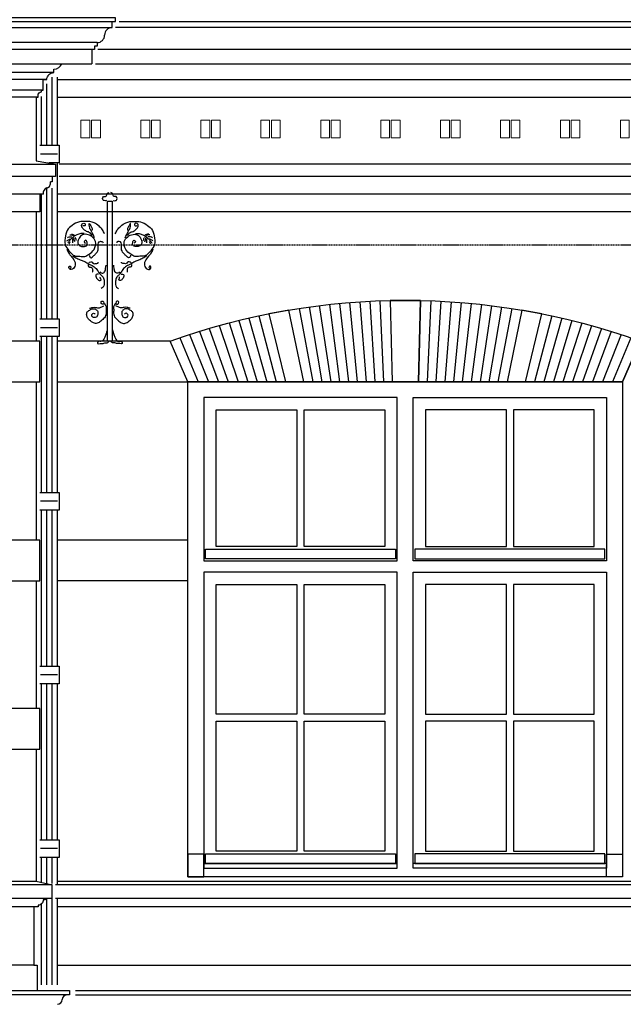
# Model space of a CAD drawing. Extents: x 0 to 286551, y -50 to 581131.
# Tile 91 of 207: x 110524 to 113948, y 560995 to 566581. Entities that reach past the tile are written whole.
import ezdxf

# ---------------------------------------------------------------- set-up
doc = ezdxf.new("R2010")
doc.units = 0
doc.header["$MEASUREMENT"] = 0
doc.linetypes.add('HIDDEN', pattern=[9.525, 6.35, -3.175])
for name, color, linetype in [('0.09', 7, 'CONTINUOUS'), ('0.13', 5, 'CONTINUOUS'), ('0.18', 1, 'CONTINUOUS'), ('0.25', 2, 'CONTINUOUS'), ('0.25 GRIJS', 252, 'CONTINUOUS')]:
    doc.layers.add(name, color=color, linetype=linetype)
doc.layers.add('0.15 GRIJS', color=252, linetype='CONTINUOUS', lineweight=15)
doc.layers.add('HULPLIJNEN', color=252, linetype='CONTINUOUS', plot=False)

msp = doc.modelspace()

# ---------------------------------------------------------------- linework, layer by layer
at = {"layer": '0.09'}
for points in [[(110738.4, 565868.4), (110738.4, 566254.5)], [(110638.4, 565868.4), (110738.4, 565868.4), (110748.4, 565868.4), (110748.4, 565768.4), (110688.9, 565768.4)], [(110738.4, 564883.4), (110738.4, 565768.4)], [(110638.4, 564883.4), (110738.4, 564883.4), (110748.4, 564883.4), (110748.4, 564783.4), (110638.4, 564783.4)], [(110738.4, 563898.4), (110738.4, 564783.4)], [(110638.4, 563898.4), (110738.4, 563898.4), (110748.4, 563898.4), (110748.4, 563798.4), (110638.4, 563798.4)], [(110738.4, 562913.4), (110738.4, 563798.4)], [(110638.4, 562913.4), (110738.4, 562913.4), (110748.4, 562913.4), (110748.4, 562813.4), (110638.4, 562813.4)], [(110738.4, 561928.4), (110738.4, 562813.4)], [(110638.4, 561928.4), (110738.4, 561928.4), (110748.4, 561928.4), (110748.4, 561828.4), (110638.4, 561828.4)], [(110738.4, 561672.2), (110738.4, 561828.4)], [(110738.4, 561105.6), (110738.4, 561597.2)]]:
    msp.add_lwpolyline(points, dxfattribs=at)
msp.add_lwpolyline([(111022.1, 565551.6), (111049.5, 565551.6), (111049.5, 564757.2), (111022.1, 564757.2)], close=True, dxfattribs=at)
for points, knots in [([(111017.3, 565554.9), (111012.7, 565554.4), (111006.1, 565553.7), (110996.2, 565557.1), (110993.4, 565567), (110997.5, 565578.6), (111006, 565577.4), (111012.7, 565576.5), (111019.6, 565584.7), (111019.6, 565597.2), (111027.9, 565599.3), (111031, 565600)], [0, 0, 0, 0, 13.707005, 19.847006, 29.281051, 41.897557, 47.5414, 53.185654, 61.165989, 75.984551, 84.667914, 84.667914, 84.667914, 84.667914]), ([(111054.3, 565554.9), (111058.9, 565554.4), (111065.5, 565553.7), (111075.4, 565557.1), (111078.2, 565567), (111074.1, 565578.6), (111065.6, 565577.4), (111058.9, 565576.5), (111052, 565584.7), (111052, 565597.2), (111043.7, 565599.3), (111040.6, 565600)], [0, 0, 0, 0, 13.707005, 19.847006, 29.281051, 41.897557, 47.5414, 53.185654, 61.165989, 75.984551, 84.667914, 84.667914, 84.667914, 84.667914]), ([(111005.2, 565366.4), (111001.8, 565374.3), (110994.8, 565391), (110973.2, 565411.4), (110943.3, 565434.5), (110902.3, 565438), (110859.1, 565435.4), (110822.3, 565417.2), (110789.9, 565386.2), (110780.2, 565342), (110780.4, 565294.7), (110808.6, 565265.5), (110832.6, 565237.4), (110864.9, 565240.8), (110894.1, 565234), (110921.5, 565252.8), (110950.7, 565275.6), (110960.9, 565320.2), (110936, 565351.4), (110906.3, 565366.1), (110872.1, 565361.7), (110858.4, 565337.2), (110851.5, 565314.3), (110865.3, 565295.2), (110885.4, 565293.9), (110909.6, 565297.5), (110907, 565316.3), (110900.8, 565335.5), (110885.9, 565321), (110894.1, 565316.4), (110898.2, 565314.1)], [0, 0, 0, 0, 25.446533, 53.624971, 88.035911, 136.50582, 171.959465, 217.276538, 256.718654, 301.735856, 349.744584, 389.577094, 421.057127, 453.113084, 480.457483, 507.441725, 546.88449, 591.972888, 625.444201, 658.586774, 689.271775, 717.055328, 737.820327, 757.400227, 777.05113, 798.649325, 814.580094, 829.41846, 840.685506, 851.952553, 851.952553, 851.952553, 851.952553]), ([(111066.4, 565366.4), (111069.8, 565374.3), (111076.8, 565391), (111098.4, 565411.4), (111128.3, 565434.5), (111169.3, 565438), (111212.5, 565435.4), (111249.3, 565417.2), (111281.7, 565386.2), (111291.4, 565342), (111291.2, 565294.7), (111263, 565265.5), (111239, 565237.4), (111206.7, 565240.8), (111177.5, 565234), (111150.1, 565252.8), (111120.9, 565275.6), (111110.7, 565320.2), (111135.6, 565351.4), (111165.3, 565366.1), (111199.5, 565361.7), (111213.2, 565337.2), (111220.1, 565314.3), (111206.3, 565295.2), (111186.2, 565293.9), (111162, 565297.5), (111164.6, 565316.3), (111170.8, 565335.5), (111185.7, 565321), (111177.5, 565316.4), (111173.4, 565314.1)], [0, 0, 0, 0, 25.446533, 53.624971, 88.035911, 136.50582, 171.959465, 217.276538, 256.718654, 301.735856, 349.744584, 389.577094, 421.057127, 453.113084, 480.457483, 507.441725, 546.88449, 591.972888, 625.444201, 658.586774, 689.271775, 717.055328, 737.820327, 757.400227, 777.05113, 798.649325, 814.580094, 829.41846, 840.685506, 851.952553, 851.952553, 851.952553, 851.952553]), ([(110935, 565357.4), (110930.3, 565363.9), (110921, 565376.6), (110898.9, 565380.1), (110884.8, 565393.1), (110875.6, 565405.6), (110874.4, 565419), (110882, 565426.6), (110894.2, 565427.7), (110896.3, 565417.9), (110894.1, 565410.2), (110887, 565411.2), (110883.6, 565412.9), (110881.8, 565413.8)], [0, 0, 0, 0, 23.377311, 45.086203, 62.840092, 79.844025, 91.127857, 99.107996, 110.396094, 118.811013, 124.949479, 130.593322, 136.733592, 136.733592, 136.733592, 136.733592]), ([(110949.5, 565343.7), (110943.6, 565356.6), (110935.1, 565375.2), (110919.9, 565398.8), (110919.2, 565411.7), (110917.8, 565431.9), (110927.5, 565407.8), (110935, 565400.7), (110936.3, 565389.7), (110933.5, 565386.6), (110932.6, 565385.6)], [0, 0, 0, 0, 43.256587, 62.365192, 79.462501, 88.32835, 104.226152, 120.823716, 128.883477, 132.914079, 132.914079, 132.914079, 132.914079]), ([(111122.1, 565343.7), (111128, 565356.6), (111136.5, 565375.2), (111151.7, 565398.8), (111152.3, 565411.7), (111153.8, 565431.9), (111144.1, 565407.8), (111136.6, 565400.7), (111135.3, 565389.7), (111138.1, 565386.6), (111139, 565385.6)], [0, 0, 0, 0, 43.256587, 62.365192, 79.462501, 88.32835, 104.226152, 120.823716, 128.883477, 132.914079, 132.914079, 132.914079, 132.914079]), ([(111136.6, 565357.4), (111141.3, 565363.9), (111150.6, 565376.6), (111172.7, 565380.1), (111186.8, 565393.1), (111196, 565405.6), (111197.2, 565419), (111189.6, 565426.6), (111177.4, 565427.7), (111175.3, 565417.9), (111177.5, 565410.2), (111184.6, 565411.2), (111188, 565412.9), (111189.8, 565413.8)], [0, 0, 0, 0, 23.377311, 45.086203, 62.840092, 79.844025, 91.127857, 99.107996, 110.396094, 118.811013, 124.949479, 130.593322, 136.733592, 136.733592, 136.733592, 136.733592]), ([(110791.5, 565326), (110795.9, 565329.2), (110802, 565333.7), (110809, 565336.5), (110810.9, 565337.2)], [0, 0, 0, 0, 16.324376, 22.464755, 22.464755, 22.464755, 22.464755]), ([(110794.7, 565342.9), (110798.1, 565345.5), (110805.4, 565351.3), (110814.7, 565350), (110819.7, 565349.3)], [0, 0, 0, 0, 12.306101, 26.819545, 26.819545, 26.819545, 26.819545]), ([(110889.9, 565368.7), (110885.3, 565368.9), (110872.9, 565369.4), (110854.9, 565363.9), (110835, 565355.4), (110821.4, 565341.8), (110806.8, 565328.7), (110800.6, 565318.2), (110797.2, 565312.3)], [0, 0, 0, 0, 13.707005, 36.977463, 55.729806, 78.026932, 93.9875, 114.331969, 114.331969, 114.331969, 114.331969]), ([(110808.4, 565359.8), (110812.4, 565360.3), (110819.5, 565361.3), (110825.2, 565357), (110827.8, 565355)], [0, 0, 0, 0, 11.288097, 20.689791, 20.689791, 20.689791, 20.689791]), ([(110817.3, 565366.3), (110820.9, 565365.4), (110828, 565363.8), (110833.8, 565359.5), (110836.7, 565357.4)], [0, 0, 0, 0, 10.966221, 21.477747, 21.477747, 21.477747, 21.477747]), ([(110825.4, 565314.7), (110825.4, 565320.3), (110825.4, 565327.8), (110825.4, 565335.4), (110825.4, 565337.2)], [0, 0, 0, 0, 16.925332, 22.567387, 22.567387, 22.567387, 22.567387]), ([(110844.7, 565329.2), (110844.2, 565333), (110843.3, 565338.9), (110840.8, 565344.3), (110839.9, 565346.1)], [0, 0, 0, 0, 11.539919, 17.678385, 17.678385, 17.678385, 17.678385]), ([(110918.1, 565244.6), (110918.9, 565241.8), (110920.5, 565235.9), (110930.9, 565227.4), (110942.4, 565241.7), (110957, 565252.8), (110972.3, 565274.4), (110968.9, 565297.2), (110970.6, 565314), (110977.9, 565324.5), (110986.9, 565323.3), (110995.2, 565323), (110996.6, 565317.6), (110997.1, 565315.5)], [0, 0, 0, 0, 8.681164, 18.521774, 32.391918, 52.350883, 78.75484, 104.558626, 118.472046, 130.455836, 136.099679, 145.292566, 151.431032, 151.431032, 151.431032, 151.431032]), ([(111153.5, 565244.6), (111152.7, 565241.8), (111151.1, 565235.9), (111140.7, 565227.4), (111129.2, 565241.7), (111114.6, 565252.8), (111099.3, 565274.4), (111102.7, 565297.2), (111101, 565314), (111093.7, 565324.5), (111084.7, 565323.3), (111076.4, 565323), (111075, 565317.6), (111074.5, 565315.5)], [0, 0, 0, 0, 8.681164, 18.521774, 32.391918, 52.350883, 78.75484, 104.558626, 118.472046, 130.455836, 136.099679, 145.292566, 151.431032, 151.431032, 151.431032, 151.431032]), ([(111181.7, 565368.7), (111186.3, 565368.9), (111198.7, 565369.4), (111216.7, 565363.9), (111236.6, 565355.4), (111250.2, 565341.8), (111264.8, 565328.7), (111271, 565318.2), (111274.4, 565312.3)], [0, 0, 0, 0, 13.707005, 36.977463, 55.729806, 78.026932, 93.9875, 114.331969, 114.331969, 114.331969, 114.331969]), ([(111226.9, 565329.2), (111227.4, 565333), (111228.3, 565338.9), (111230.8, 565344.3), (111231.7, 565346.1)], [0, 0, 0, 0, 11.539919, 17.678385, 17.678385, 17.678385, 17.678385]), ([(111254.3, 565366.3), (111250.7, 565365.4), (111243.6, 565363.8), (111237.8, 565359.5), (111234.9, 565357.4)], [0, 0, 0, 0, 10.966221, 21.477747, 21.477747, 21.477747, 21.477747]), ([(111263.2, 565359.8), (111259.2, 565360.3), (111252.1, 565361.3), (111246.4, 565357), (111243.8, 565355)], [0, 0, 0, 0, 11.288097, 20.689791, 20.689791, 20.689791, 20.689791]), ([(111246.2, 565314.7), (111246.2, 565320.3), (111246.2, 565327.8), (111246.2, 565335.4), (111246.2, 565337.2)], [0, 0, 0, 0, 16.925332, 22.567387, 22.567387, 22.567387, 22.567387]), ([(111276.9, 565342.9), (111273.5, 565345.5), (111266.2, 565351.3), (111256.9, 565350), (111251.9, 565349.3)], [0, 0, 0, 0, 12.306101, 26.819545, 26.819545, 26.819545, 26.819545]), ([(111280.1, 565326), (111275.7, 565329.2), (111269.6, 565333.7), (111262.6, 565336.5), (111260.7, 565337.2)], [0, 0, 0, 0, 16.324376, 22.464755, 22.464755, 22.464755, 22.464755]), ([(110791.5, 565278.4), (110794.8, 565270.6), (110801, 565256.1), (110817.4, 565238.5), (110830.3, 565221.5), (110840.4, 565204.3), (110839.7, 565188.1), (110835.6, 565173.4), (110824.4, 565165.8), (110812.4, 565160.8), (110806, 565167.8), (110801.6, 565173.8), (110803, 565183.5), (110812.7, 565183.5), (110816.1, 565173.6), (110810.9, 565170.4), (110808.4, 565168.8)], [0, 0, 0, 0, 25.233076, 47.012627, 71.1951, 89.943189, 104.450815, 118.981355, 133.334734, 144.878901, 152.311052, 158.809948, 167.999587, 173.643841, 182.324852, 190.304991, 190.304991, 190.304991, 190.304991]), ([(111280.1, 565278.4), (111276.8, 565270.6), (111270.6, 565256.1), (111254.2, 565238.5), (111241.3, 565221.5), (111231.2, 565204.3), (111231.9, 565188.1), (111236, 565173.4), (111247.2, 565165.8), (111259.2, 565160.8), (111265.6, 565167.8), (111270, 565173.8), (111268.6, 565183.5), (111258.9, 565183.5), (111255.5, 565173.6), (111260.7, 565170.4), (111263.2, 565168.8)], [0, 0, 0, 0, 25.233076, 47.012627, 71.1951, 89.943189, 104.450815, 118.981355, 133.334734, 144.878901, 152.311052, 158.809948, 167.999587, 173.643841, 182.324852, 190.304991, 190.304991, 190.304991, 190.304991]), ([(110825.4, 565241.3), (110832.8, 565236.6), (110847.9, 565226.9), (110871, 565216.7), (110895.8, 565208.4), (110914.7, 565194.4), (110938.2, 565185.1), (110958.2, 565170.8), (110971.3, 565149.3), (110983.7, 565132.5), (111000.6, 565119.8), (111003.8, 565098.9), (111004.8, 565080), (110999.7, 565063.1), (110990.8, 565058.3), (110986.6, 565056)], [0, 0, 0, 0, 26.408649, 53.832351, 75.541243, 104.441526, 123.19375, 151.410072, 176.242279, 198.021571, 213.982336, 237.453448, 256.796764, 272.363529, 286.233674, 286.233674, 286.233674, 286.233674]), ([(110915.7, 565201.8), (110919.3, 565204.5), (110925.3, 565209), (110936.9, 565205.6), (110942.1, 565195.3), (110954.7, 565198), (110969.6, 565196.5), (110969, 565203.9), (110968.9, 565205.1)], [0, 0, 0, 0, 12.619585, 21.037102, 33.021354, 41.084515, 58.693448, 61.917519, 61.917519, 61.917519, 61.917519]), ([(111246.2, 565241.3), (111238.8, 565236.6), (111223.7, 565226.9), (111200.6, 565216.7), (111175.8, 565208.4), (111156.9, 565194.4), (111133.4, 565185.1), (111113.4, 565170.8), (111100.3, 565149.3), (111087.9, 565132.5), (111071, 565119.8), (111067.8, 565098.9), (111066.8, 565080), (111071.9, 565063.1), (111080.8, 565058.3), (111085, 565056)], [0, 0, 0, 0, 26.408649, 53.832351, 75.541243, 104.441526, 123.19375, 151.410072, 176.242279, 198.021571, 213.982336, 237.453448, 256.796764, 272.363529, 286.233674, 286.233674, 286.233674, 286.233674]), ([(111155.9, 565201.8), (111152.3, 565204.5), (111146.3, 565209), (111134.7, 565205.6), (111129.5, 565195.3), (111116.9, 565198), (111102, 565196.5), (111102.6, 565203.9), (111102.7, 565205.1)], [0, 0, 0, 0, 12.619585, 21.037102, 33.021354, 41.084515, 58.693448, 61.917519, 61.917519, 61.917519, 61.917519]), ([(110912.5, 565191.4), (110912.7, 565186.4), (110913.1, 565176.7), (110927, 565178.4), (110936.5, 565171.5), (110938.5, 565161.9), (110938.2, 565154.3), (110938.2, 565150.5), (110938.3, 565148.6)], [0, 0, 0, 0, 12.51238, 24.056547, 33.897157, 45.632903, 51.27468, 56.916457, 56.916457, 56.916457, 56.916457]), ([(110980.2, 565151.1), (110983.7, 565147.3), (110991.5, 565139), (111010, 565151.3), (111011.2, 565170.1), (111013.2, 565182.5), (111014.1, 565188.1)], [0, 0, 0, 0, 13.870144, 30.470984, 51.395994, 68.493303, 68.493303, 68.493303, 68.493303]), ([(111091.4, 565151.1), (111087.9, 565147.3), (111080.1, 565139), (111061.6, 565151.3), (111060.4, 565170.1), (111058.4, 565182.5), (111057.5, 565188.1)], [0, 0, 0, 0, 13.870144, 30.470984, 51.395994, 68.493303, 68.493303, 68.493303, 68.493303]), ([(111159.1, 565191.4), (111158.9, 565186.4), (111158.5, 565176.7), (111144.6, 565178.4), (111135.1, 565171.5), (111133.1, 565161.9), (111133.4, 565154.3), (111133.4, 565150.5), (111133.3, 565148.6)], [0, 0, 0, 0, 12.51238, 24.056547, 33.897157, 45.632903, 51.27468, 56.916457, 56.916457, 56.916457, 56.916457]), ([(110972.1, 565137.4), (110966.6, 565137.5), (110952.9, 565137.8), (110959, 565113.7), (110969.5, 565104.8), (110979.6, 565099.2), (110989.3, 565106.7), (110978.3, 565114.1), (110981.8, 565120.1), (110983.4, 565122.9)], [0, 0, 0, 0, 13.918643, 34.21272, 50.173289, 58.590806, 66.022957, 76.122647, 84.537448, 84.537448, 84.537448, 84.537448]), ([(111099.5, 565137.4), (111105, 565137.5), (111118.7, 565137.8), (111112.6, 565113.7), (111102.1, 565104.8), (111092, 565099.2), (111082.2, 565106.7), (111093.3, 565114.1), (111089.8, 565120.1), (111088.2, 565122.9)], [0, 0, 0, 0, 13.918643, 34.21272, 50.173289, 58.590806, 66.022957, 76.122647, 84.537448, 84.537448, 84.537448, 84.537448]), ([(111002.3, 564973.1), (111000.9, 564970.6), (110998.5, 564966.4), (110988.6, 564966.4), (110983, 564977.1), (110989.5, 564984.7), (110999.6, 564984.8), (111001.5, 564968.5), (111017.5, 564957.9), (111012, 564933.4), (111018.6, 564908.4), (111000.3, 564884), (110981.6, 564867.7), (110959.4, 564854.5), (110935.3, 564864.6), (110915.4, 564877.8), (110904.5, 564898.5), (110902.3, 564919.8), (110918.4, 564932), (110934.5, 564942.6), (110954.9, 564940.3), (110969.8, 564926.6), (110967.9, 564908.5), (110961.7, 564892.1), (110947.8, 564890.1), (110936.6, 564892.6), (110930.9, 564903.2), (110935.3, 564912.2), (110943.9, 564919.7), (110949.7, 564913.9), (110952.7, 564910.9)], [0, 0, 0, 0, 7.743401, 13.623997, 26.02354, 33.766941, 39.647126, 52.046863, 73.243399, 90.877944, 120.268759, 147.778623, 174.56405, 197.507162, 218.507943, 247.906249, 267.815262, 287.968829, 304.598092, 324.511399, 344.829997, 361.459064, 379.093608, 396.38641, 408.413938, 417.184106, 430.329364, 436.72478, 446.977803, 457.929778, 457.929778, 457.929778, 457.929778]), ([(111069.3, 564973.1), (111070.7, 564970.6), (111073.1, 564966.4), (111083, 564966.4), (111088.6, 564977.1), (111082.1, 564984.7), (111072, 564984.8), (111070.1, 564968.5), (111054.1, 564957.9), (111059.6, 564933.4), (111053, 564908.4), (111071.3, 564884), (111090, 564867.7), (111112.2, 564854.5), (111136.3, 564864.6), (111156.2, 564877.8), (111167.1, 564898.5), (111169.3, 564919.8), (111153.2, 564932), (111137.1, 564942.6), (111116.7, 564940.3), (111101.8, 564926.6), (111103.7, 564908.5), (111109.9, 564892.1), (111123.8, 564890.1), (111135, 564892.6), (111140.7, 564903.2), (111136.3, 564912.2), (111127.7, 564919.7), (111121.9, 564913.9), (111118.8, 564910.9)], [0, 0, 0, 0, 7.743401, 13.623997, 26.02354, 33.766941, 39.647126, 52.046863, 73.243399, 90.877944, 120.268759, 147.778623, 174.56405, 197.507162, 218.507943, 247.906249, 267.815262, 287.968829, 304.598092, 324.511399, 344.829997, 361.459064, 379.093608, 396.38641, 408.413938, 417.184106, 430.329364, 436.72478, 446.977803, 457.929778, 457.929778, 457.929778, 457.929778]), ([(110920.8, 564943.7), (110926.4, 564945.7), (110937.5, 564949.7), (110956.4, 564949.7), (110976.3, 564942.6), (110990.6, 564953.7), (110999.5, 564956.9), (111002.3, 564957.9)], [0, 0, 0, 0, 17.540414, 35.181791, 56.333865, 75.871848, 84.919117, 84.919117, 84.919117, 84.919117]), ([(111150.8, 564943.7), (111145.2, 564945.7), (111134.1, 564949.7), (111115.2, 564949.7), (111095.3, 564942.6), (111081, 564953.7), (111072.1, 564956.9), (111069.3, 564957.9)], [0, 0, 0, 0, 17.540414, 35.181791, 56.333865, 75.871848, 84.919117, 84.919117, 84.919117, 84.919117]), ([(111019.9, 564821.1), (111018, 564812.1), (111014.7, 564796.5), (111006.6, 564776.9), (110998.5, 564762.9), (110985.9, 564751.7), (110969.1, 564761.2), (110962.6, 564739), (110981.3, 564745.7), (110995.1, 564742.7), (111008.1, 564748.7), (111023.3, 564746.1), (111028.6, 564753.6), (111032.2, 564758.7)], [0, 0, 0, 0, 27.577592, 48.072722, 62.608488, 77.14672, 92.758846, 104.39739, 118.894805, 131.161563, 150.411774, 158.218042, 174.79317, 174.79317, 174.79317, 174.79317]), ([(111051.7, 564821.1), (111053.6, 564812.1), (111056.9, 564796.5), (111065, 564776.9), (111073.1, 564762.9), (111085.7, 564751.7), (111102.4, 564761.2), (111109, 564739), (111090.3, 564745.7), (111076.5, 564742.7), (111063.5, 564748.7), (111048.3, 564746.1), (111043, 564753.6), (111039.4, 564758.7)], [0, 0, 0, 0, 27.577592, 48.072722, 62.608488, 77.14672, 92.758846, 104.39739, 118.894805, 131.161563, 150.411774, 158.218042, 174.79317, 174.79317, 174.79317, 174.79317])]:
    msp.add_open_spline(points, degree=3, knots=knots, dxfattribs=at)
for points in [[(110805.2, 565309), (110807.1, 565313.9), (110809, 565318.7), (110810.9, 565323.5)], [(110836.7, 565321.1), (110834.8, 565328.4), (110832.9, 565335.6), (110831, 565342.9)], [(111234.9, 565321.1), (111236.8, 565328.4), (111238.7, 565335.6), (111240.6, 565342.9)], [(111266.4, 565309), (111264.5, 565313.9), (111262.6, 565318.7), (111260.7, 565323.5)]]:
    msp.add_open_spline(points, degree=3, dxfattribs=at)
at = {"layer": '0.13'}
msp.add_line((110638.4, 565591.2), (110638.4, 565491.2), dxfattribs=at)
for points in [[(114325.4, 566536.2), (111068.4, 566536.2)], [(114325.4, 566411.2), (110968.4, 566411.2)], [(110718.4, 566281.2), (108613.4, 566281.2)], [(110678.4, 566241.2), (108613.4, 566241.2)], [(110738.4, 566241.2), (114325.4, 566241.2)], [(110658.4, 566181.2), (108613.4, 566181.2)], [(110628.4, 566141.2), (108613.4, 566141.2)], [(110738.4, 566141.2), (114325.4, 566141.2)], [(114325.4, 565761.2), (110748.4, 565761.2)], [(114325.4, 565691.2), (110748.4, 565691.2)], [(114325.4, 565591.2), (110738.4, 565591.2)], [(110638.4, 565491.2), (108613.4, 565491.2)], [(114325.4, 565491.2), (110738.4, 565491.2)], [(112510.4, 564983.8), (112538.4, 564527.2)], [(112567.9, 564986.3), (112588, 564527.2)], [(112625.5, 564987.9), (112637.5, 564527.2)], [(112798.3, 564987.9), (112786, 564527.2)], [(112855.8, 564986.2), (112835.5, 564527.2)], [(112913.4, 564983.7), (112885.1, 564527.2)], [(112108.9, 564942.8), (112186.4, 564527.2)], [(112166, 564951.1), (112237.5, 564527.2)], [(112223.3, 564958.7), (112288.2, 564527.2)], [(112280.6, 564965.4), (112338.6, 564527.2)], [(112338, 564971.2), (112388.9, 564527.2)], [(112395.4, 564976.2), (112438.9, 564527.2)], [(112452.9, 564980.4), (112488.7, 564527.2)], [(112970.9, 564980.3), (112934.8, 564527.2)], [(113028.4, 564976.1), (112984.7, 564527.2)], [(113085.8, 564971), (113034.7, 564527.2)], [(113143.2, 564965.2), (113084.9, 564527.2)], [(113200.5, 564958.4), (113135.4, 564527.2)], [(113257.7, 564950.9), (113186.1, 564527.2)], [(113314.9, 564942.5), (113237.1, 564527.2)], [(111768.2, 564874.8), (111872, 564527.2)], [(111824.7, 564888.2), (111925.6, 564527.2)], [(111881.3, 564900.8), (111978.6, 564527.2)], [(113542.5, 564900.4), (113445, 564527.2)], [(113599.1, 564887.8), (113498.1, 564527.2)], [(113655.5, 564874.3), (113551.7, 564527.2)], [(111599.7, 564829.5), (111707.6, 564527.2)], [(111655.7, 564845.4), (111763, 564527.2)], [(111711.9, 564860.5), (111817.8, 564527.2)], [(113711.9, 564860), (113605.9, 564527.2)], [(113768, 564844.9), (113660.7, 564527.2)], [(113824, 564828.9), (113716.1, 564527.2)], [(111432.8, 564776.5), (111536.9, 564527.2)], [(111488.2, 564795), (111594.6, 564527.2)], [(111543.9, 564812.7), (111651.5, 564527.2)], [(113879.9, 564812.1), (113772.3, 564527.2)], [(113935.5, 564794.4), (113829.2, 564527.2)], [(113990.9, 564775.9), (113886.9, 564527.2)], [(110738.4, 564527.2), (111478.4, 564527.2), (111377.5, 564757.2), (110738.4, 564757.2)], [(111478.4, 563627.2), (110738.4, 563627.2)], [(111478.4, 563627.2), (110738.4, 563627.2)], [(111478.4, 563397.2), (110738.4, 563397.2)], [(111478.4, 563397.2), (110738.4, 563397.2)], [(110738.4, 561693.4), (114325.4, 561693.4)], [(114325.4, 561547.2), (110738.4, 561547.2)], [(110604.4, 561217.2), (109645.4, 561217.2)], [(110738.4, 561217.2), (114326.9, 561217.2)]]:
    msp.add_lwpolyline(points, dxfattribs=at)
for points in [[(110618.4, 566141.2), (110628.4, 566141.2), (110628.4, 566151.2, -0.414214), (110648.4, 566171.2), (110648.4, 566181.2), (110658.4, 566181.2), (110658.4, 566241.2), (110678.4, 566241.2, -0.414214), (110718.4, 566281.2), (110718.4, 566301.2, 0.298217), (110764.2, 566331.2, 0.298217)], [(110668.4, 561597.2), (110668.4, 561587.2), (110658.4, 561587.2, -0.414214), (110628.4, 561557.2), (110628.4, 561547.2), (110628.4, 561547.2), (109333.4, 561547.2)], [(110668.4, 561597.2), (110668.4, 561587.2), (110658.4, 561587.2, -0.414214), (110628.4, 561557.2), (110628.4, 561547.2), (110628.4, 561547.2), (109333.4, 561547.2)]]:
    msp.add_lwpolyline(points, format="xyb", dxfattribs=at)
msp.add_lwpolyline([(111377.5, 564757.2, -0.173726), (114044.3, 564757.2), (113943.4, 564527.2), (111478.4, 564527.2)], format="xyb", close=True, dxfattribs=at)
for points in [[(111578.4, 563577.2), (112655.9, 563577.2), (112655.9, 563522.2), (111578.4, 563522.2)], [(113843.4, 563577.2), (112765.9, 563577.2), (112765.9, 563522.2), (113843.4, 563522.2)], [(111568.4, 561847.2), (111478.4, 561847.2), (111478.4, 561717.2), (111568.4, 561717.2)], [(111578.4, 561848.2), (112655.9, 561848.2), (112655.9, 561793.2), (111578.4, 561793.2)], [(113843.4, 561848.2), (112765.9, 561848.2), (112765.9, 561793.2), (113843.4, 561793.2)], [(113853.4, 561847.2), (113943.4, 561847.2), (113943.4, 561717.2), (113853.4, 561717.2)]]:
    msp.add_lwpolyline(points, close=True, dxfattribs=at)
at = {"layer": '0.15 GRIJS'}
for points in [[(110921.9, 565911.2), (110921.9, 566011.2), (110871.9, 566011.2), (110871.9, 565911.2)], [(110931.9, 565911.2), (110931.9, 566011.2), (110981.9, 566011.2), (110981.9, 565911.2)], [(111261.9, 565911.2), (111261.9, 566011.2), (111211.9, 566011.2), (111211.9, 565911.2)], [(111271.9, 565911.2), (111271.9, 566011.2), (111321.9, 566011.2), (111321.9, 565911.2)], [(111601.9, 565911.2), (111601.9, 566011.2), (111551.9, 566011.2), (111551.9, 565911.2)], [(111611.9, 565911.2), (111611.9, 566011.2), (111661.9, 566011.2), (111661.9, 565911.2)], [(111941.9, 565911.2), (111941.9, 566011.2), (111891.9, 566011.2), (111891.9, 565911.2)], [(111951.9, 565911.2), (111951.9, 566011.2), (112001.9, 566011.2), (112001.9, 565911.2)], [(112281.9, 565911.2), (112281.9, 566011.2), (112231.9, 566011.2), (112231.9, 565911.2)], [(112291.9, 565911.2), (112291.9, 566011.2), (112341.9, 566011.2), (112341.9, 565911.2)], [(112621.9, 565911.2), (112621.9, 566011.2), (112571.9, 566011.2), (112571.9, 565911.2)], [(112631.9, 565911.2), (112631.9, 566011.2), (112681.9, 566011.2), (112681.9, 565911.2)], [(112961.9, 565911.2), (112961.9, 566011.2), (112911.9, 566011.2), (112911.9, 565911.2)], [(112971.9, 565911.2), (112971.9, 566011.2), (113021.9, 566011.2), (113021.9, 565911.2)], [(113301.9, 565911.2), (113301.9, 566011.2), (113251.9, 566011.2), (113251.9, 565911.2)], [(113311.9, 565911.2), (113311.9, 566011.2), (113361.9, 566011.2), (113361.9, 565911.2)], [(113641.9, 565911.2), (113641.9, 566011.2), (113591.9, 566011.2), (113591.9, 565911.2)], [(113651.9, 565911.2), (113651.9, 566011.2), (113701.9, 566011.2), (113701.9, 565911.2)], [(113981.9, 565911.2), (113981.9, 566011.2), (113931.9, 566011.2), (113931.9, 565911.2)]]:
    msp.add_lwpolyline(points, close=True, dxfattribs=at)
at = {"layer": '0.18'}
for p, q in [((110963.4, 566451.2), (110963.4, 566431.2)), ((110933.4, 566411.2), (110933.4, 566331.2)), ((110963.4, 566431.2), (110948.4, 566431.2)), ((110948.4, 566431.2), (110948.4, 566411.2)), ((110618.4, 565781.2), (110728.4, 565761.2)), ((110708.4, 565661.2), (110698.3, 565661.2)), ((110708.4, 565691.2), (110708.4, 565661.2))]:
    msp.add_line(p, q, dxfattribs=at)
for points in [[(111048.4, 566536.2), (111048.4, 566571.2)], [(111088.4, 566571.2), (114325.4, 566571.2)], [(108613.4, 566536.2), (111048.4, 566536.2)], [(110963.4, 566451.2), (108613.4, 566451.2)], [(110948.4, 566411.2), (108613.4, 566411.2)], [(108613.4, 566331.2), (110933.4, 566331.2)], [(110953.4, 566331.2), (114325.4, 566331.2)], [(108613.4, 565761.2), (110728.4, 565761.2), (110728.4, 565691.2), (108613.4, 565691.2)], [(110658.5, 565591.2), (108613.4, 565591.2)], [(112798.3, 564987.9), (112625.5, 564987.9), (112637.5, 564527.2), (112786, 564527.2), (112798.3, 564987.9)], [(112051.8, 564933.5), (111938, 564912.6), (112031.2, 564527.2), (112135.1, 564527.2), (112051.8, 564933.5)], [(113485.7, 564912.2), (113371.9, 564933.2), (113288.5, 564527.2), (113392.4, 564527.2), (113485.7, 564912.2)], [(109459.6, 564757.2), (109303.4, 564527.2), (110638.4, 564527.2), (110638.4, 564757.2), (109459.6, 564757.2)], [(109303.4, 561717.2), (109303.4, 561693.4), (110618.4, 561693.4), (110618.4, 561693.4), (110708.4, 561672.2)], [(109303.4, 561717.2), (109303.4, 561693.4), (110618.4, 561693.4), (110618.4, 561693.4), (110708.4, 561672.2)], [(109303.4, 561717.2), (109303.4, 561693.4), (110618.4, 561693.4), (110618.4, 561693.4), (110708.4, 561672.2)], [(109303.4, 561717.2), (109303.4, 561693.4), (110618.4, 561693.4), (110618.4, 561693.4), (110708.4, 561672.2)], [(114325.4, 561672.2), (110728.4, 561672.2)], [(110728.4, 561597.2), (114325.4, 561597.2)], [(110841, 561072.9), (114326.9, 561072.9)], [(110841, 561047.5), (114326.9, 561047.5)]]:
    msp.add_lwpolyline(points, dxfattribs=at)
for points in [[(111568.4, 563511.2), (112665.9, 563511.2), (112665.9, 564437.2), (111568.4, 564437.2)], [(113853.4, 563511.2), (112755.9, 563511.2), (112755.9, 564437.2), (113853.4, 564437.2)], [(111638.4, 564367.2), (112097.2, 564367.2), (112097.2, 563592.2), (111638.4, 563592.2)], [(112137.2, 564367.2), (112595.9, 564367.2), (112595.9, 563592.2), (112137.2, 563592.2)], [(113284.7, 564367.2), (112825.9, 564367.2), (112825.9, 563592.2), (113284.7, 563592.2)], [(113783.4, 564367.2), (113324.7, 564367.2), (113324.7, 563592.2), (113783.4, 563592.2)], [(110638.4, 563397.2), (110638.4, 563627.2), (109303.4, 563627.2), (109303.4, 563397.2)], [(112665.9, 563447.2), (111568.4, 563447.2), (111568.4, 561767.2), (112665.9, 561767.2)], [(111568.4, 561793.2), (112665.9, 561793.2), (112665.9, 563447.2), (111568.4, 563447.2)], [(112755.9, 563447.2), (113853.4, 563447.2), (113853.4, 561767.2), (112755.9, 561767.2)], [(113853.4, 561793.2), (112755.9, 561793.2), (112755.9, 563447.2), (113853.4, 563447.2)], [(111638.4, 563377.2), (112097.2, 563377.2), (112097.2, 562640.2), (111638.4, 562640.2)], [(112137.2, 563377.2), (112595.9, 563377.2), (112595.9, 562640.2), (112137.2, 562640.2)], [(113284.7, 563377.2), (112825.9, 563377.2), (112825.9, 562640.2), (113284.7, 562640.2)], [(113783.4, 563377.2), (113324.7, 563377.2), (113324.7, 562640.2), (113783.4, 562640.2)], [(110638.4, 562442.2), (110638.4, 562672.2), (109303.4, 562672.2), (109303.4, 562442.2)], [(111638.4, 562600.2), (112097.2, 562600.2), (112097.2, 561863.2), (111638.4, 561863.2)], [(112137.2, 562600.2), (112595.9, 562600.2), (112595.9, 561863.2), (112137.2, 561863.2)], [(113284.7, 562600.2), (112825.9, 562600.2), (112825.9, 561863.2), (113284.7, 561863.2)], [(113783.4, 562600.2), (113324.7, 562600.2), (113324.7, 561863.2), (113783.4, 561863.2)]]:
    msp.add_lwpolyline(points, close=True, dxfattribs=at)
for centre, radius, start, end in [((110963.4, 566493.7), 42.5, 270, 0), ((111048.4, 566493.7), 42.5, 90, 180), ((110671.4, 565653.4), 28.1, 284.5571, 16.2019), ((110687.7, 565597.8), 30, 108.1533, 192.6058), ((110738.6, 561021), 26.5, 270, 0), ((110791.6, 561021), 26.5, 90, 180)]:
    msp.add_arc(centre, radius, start, end, dxfattribs=at)
at = {"layer": '0.25'}
for points in [[(108613.4, 566571.2), (111068.4, 566571.2), (111068.4, 566591.2), (108613.4, 566591.2)], [(110618.4, 566141.2), (110618.4, 565781.2)], [(110618.4, 565491.2), (110618.4, 564757.2)], [(111478.4, 564527.2), (111377.5, 564757.2)], [(113943.4, 564527.2), (114044.3, 564757.2)], [(110618.4, 564527.2), (110618.4, 563627.2)], [(110618.4, 563397.2), (110618.4, 562672.2)], [(110618.4, 562442.2), (110618.4, 561693.4)], [(109413.4, 561597.2), (110708.4, 561597.2), (110708.4, 561672.2), (109413.4, 561672.2)], [(109413.4, 561597.2), (110708.4, 561597.2), (110708.4, 561672.2), (109413.4, 561672.2)], [(110604.4, 561547.2), (110604.4, 561217.2), (110624.4, 561217.2), (110624.4, 561072.9)], [(109828, 561072.9), (110807, 561072.9), (110807, 561047.5), (109828, 561047.5)]]:
    msp.add_lwpolyline(points, dxfattribs=at)
msp.add_lwpolyline([(113943.4, 561717.2), (111478.4, 561717.2), (111478.4, 564527.2), (113943.4, 564527.2)], close=True, dxfattribs=at)
at = {"layer": '0.25 GRIJS'}
for points in [[(110678.4, 565868.4), (110678.4, 566216.6)], [(110708.4, 565868.4), (110708.4, 566254.5)], [(110648.4, 565868.4), (110648.4, 566145.5)], [(110738.4, 565818.4), (110642.8, 565818.4)], [(110678.4, 564883.4), (110678.4, 565626.2)], [(110708.4, 564883.4), (110708.4, 565626.2)], [(110648.4, 564883.4), (110648.4, 565591.2)], [(110738.4, 564833.4), (110642.8, 564833.4)], [(110648.4, 563898.4), (110648.4, 564783.4)], [(110678.4, 563898.4), (110678.4, 564783.4)], [(110708.4, 563898.4), (110708.4, 564783.4)], [(110738.4, 563848.4), (110642.8, 563848.4)], [(110648.4, 562913.4), (110648.4, 563798.4)], [(110678.4, 562913.4), (110678.4, 563798.4)], [(110708.4, 562913.4), (110708.4, 563798.4)], [(110738.4, 562863.4), (110642.8, 562863.4)], [(110648.4, 561928.4), (110648.4, 562813.4)], [(110678.4, 561928.4), (110678.4, 562813.4)], [(110708.4, 561928.4), (110708.4, 562813.4)], [(110738.4, 561878.4), (110642.8, 561878.4)], [(110648.4, 561686.3), (110648.4, 561828.4)], [(110678.4, 561679.3), (110678.4, 561828.4)], [(110708.4, 561679.3), (110708.4, 561828.4)], [(110678.4, 561105.6), (110678.4, 561597.2)], [(110708.4, 561105.6), (110708.4, 561597.2)], [(110648.4, 561105.6), (110648.4, 561564.9)]]:
    msp.add_lwpolyline(points, dxfattribs=at)
at = {"layer": 'HULPLIJNEN', "linetype": 'HIDDEN'}
msp.add_lwpolyline([(80351, 565304.2), (146944.1, 565304.2)], dxfattribs=at)

doc.saveas('drawing.dxf')
